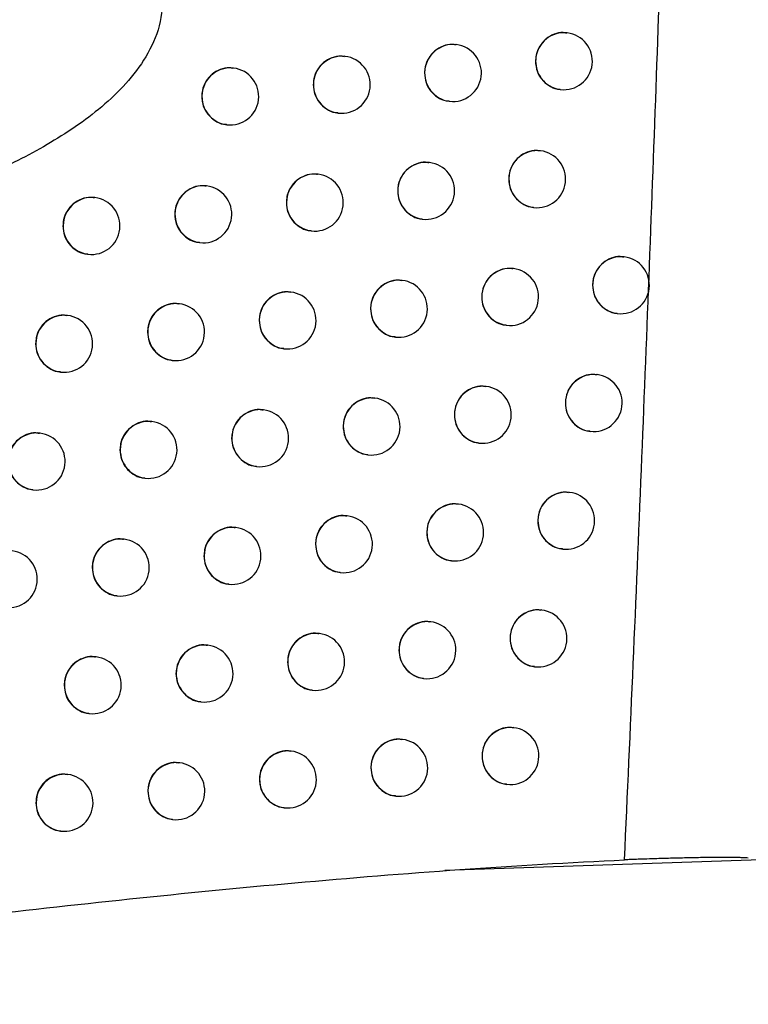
# Model space of a CAD drawing. Header units: millimetres. Extents: x 82 to 1337, y -230 to 1154.
# Tile 85 of 217: x 600 to 613, y 325 to 343. Entities that reach past the tile are written whole.
import ezdxf

# ---------------------------------------------------------------- set-up
doc = ezdxf.new("R2010")
doc.units = ezdxf.units.MM

msp = doc.modelspace()

# ---------------------------------------------------------------- linework, layer by layer
at = {"color": 7, "linetype": 'Continuous', "lineweight": 25}
for p, q in [((609.343, 342.454), (609.335, 342.455)), ((607.397, 342.248), (607.389, 342.249)), ((605.447, 342.043), (605.439, 342.044)), ((603.493, 341.838), (603.485, 341.839)), ((609.217, 341.462), (609.224, 341.461)), ((607.272, 341.256), (607.278, 341.255)), ((605.322, 341.051), (605.328, 341.05)), ((603.367, 340.846), (603.374, 340.845)), ((608.873, 340.388), (608.865, 340.389)), ((606.926, 340.182), (606.918, 340.183)), ((604.975, 339.977), (604.967, 339.978)), ((603.02, 339.772), (603.012, 339.773)), ((601.06, 339.567), (601.053, 339.568)), ((608.748, 339.396), (608.754, 339.395)), ((606.801, 339.19), (606.807, 339.189)), ((604.85, 338.985), (604.856, 338.984)), ((602.894, 338.78), (602.901, 338.779)), ((600.934, 338.575), (600.941, 338.574)), ((610.342, 338.529), (610.334, 338.53)), ((608.399, 338.323), (608.391, 338.324)), ((606.451, 338.117), (606.443, 338.118)), ((604.499, 337.912), (604.491, 337.912)), ((602.542, 337.707), (602.535, 337.708)), ((600.582, 337.503), (600.574, 337.503)), ((610.217, 337.537), (610.223, 337.536)), ((608.273, 337.33), (608.28, 337.33)), ((606.325, 337.125), (606.332, 337.124)), ((604.373, 336.919), (604.38, 336.919)), ((602.417, 336.715), (602.423, 336.714)), ((600.456, 336.51), (600.463, 336.51)), ((609.865, 336.464), (609.856, 336.465)), ((607.92, 336.258), (607.912, 336.259)), ((605.971, 336.053), (605.963, 336.054)), ((604.018, 335.847), (604.01, 335.848)), ((602.06, 335.643), (602.053, 335.644)), ((609.739, 335.472), (609.746, 335.471)), ((600.099, 335.439), (600.091, 335.44)), ((607.794, 335.266), (607.801, 335.265)), ((605.845, 335.061), (605.852, 335.06)), ((603.892, 334.855), (603.899, 334.855)), ((601.934, 334.651), (601.941, 334.65)), ((599.973, 334.447), (599.98, 334.446)), ((609.383, 334.401), (609.374, 334.402)), ((607.437, 334.195), (607.428, 334.196)), ((605.486, 333.989), (605.478, 333.99)), ((603.532, 333.784), (603.524, 333.785)), ((601.574, 333.58), (601.566, 333.581)), ((609.257, 333.409), (609.264, 333.408)), ((607.311, 333.203), (607.318, 333.202)), ((605.361, 332.997), (605.367, 332.997)), ((603.406, 332.792), (603.413, 332.792)), ((601.448, 332.588), (601.455, 332.587)), ((608.896, 332.339), (608.888, 332.34)), ((606.949, 332.133), (606.941, 332.134)), ((604.998, 331.927), (604.99, 331.928)), ((603.042, 331.723), (603.034, 331.723)), ((601.083, 331.518), (601.075, 331.519)), ((608.77, 331.346), (608.777, 331.346)), ((606.823, 331.141), (606.83, 331.14)), ((604.872, 330.935), (604.879, 330.935)), ((602.916, 330.73), (602.923, 330.73)), ((600.957, 330.526), (600.964, 330.525)), ((608.405, 330.277), (608.396, 330.278)), ((606.456, 330.072), (606.448, 330.073)), ((604.504, 329.866), (604.496, 329.867)), ((602.548, 329.662), (602.54, 329.663)), ((600.587, 329.457), (600.58, 329.458)), ((608.279, 329.285), (608.286, 329.284)), ((606.331, 329.08), (606.337, 329.079)), ((604.378, 328.874), (604.385, 328.873)), ((602.422, 328.67), (602.429, 328.669)), ((600.461, 328.465), (600.468, 328.464)), ((616.263, 328.085), (607.194, 327.773))]:
    msp.add_line(p, q, dxfattribs=at)
at = {"color": 8, "linetype": 'Continuous', "lineweight": 25}
for centre in [(609.287, 341.957), (607.342, 341.751), (605.392, 341.546), (603.437, 341.341), (608.817, 339.891), (606.871, 339.685), (604.92, 339.48), (602.964, 339.275), (601.005, 339.07), (610.287, 338.032), (608.343, 337.826), (606.395, 337.62), (604.443, 337.415), (602.487, 337.21), (600.526, 337.006), (609.809, 335.967), (607.864, 335.761), (605.915, 335.556), (603.962, 335.351), (602.005, 335.146), (600.043, 334.942), (609.327, 333.904), (607.381, 333.698), (605.431, 333.493), (603.477, 333.288), (601.518, 333.083), (608.84, 331.842), (606.893, 331.636), (604.942, 331.43), (602.987, 331.226), (601.027, 331.021), (608.349, 329.78), (606.401, 329.575), (604.448, 329.369), (602.492, 329.165), (600.532, 328.96)]:
    msp.add_arc(centre, 0.5, 83.6046, 262.7266, dxfattribs=at)
at = {"color": 7, "linetype": 'Continuous', "lineweight": 25}
for centre in [(609.283, 341.958), (607.338, 341.752), (605.388, 341.546), (603.434, 341.341), (608.814, 339.891), (606.867, 339.686), (604.916, 339.48), (602.961, 339.275), (601.001, 339.071), (610.283, 338.032), (608.339, 337.826), (606.391, 337.62), (604.439, 337.415), (602.483, 337.21), (600.522, 337.006), (609.805, 335.968), (607.861, 335.762), (605.911, 335.556), (603.958, 335.351), (602.001, 335.146), (600.039, 334.942), (609.323, 333.905), (607.377, 333.699), (605.427, 333.493), (603.473, 333.288), (601.514, 333.084), (599.552, 332.88), (608.836, 331.842), (606.889, 331.636), (604.938, 331.431), (602.983, 331.226), (601.023, 331.022), (608.345, 329.781), (606.397, 329.575), (604.445, 329.37), (602.488, 329.165), (600.528, 328.961)]:
    msp.add_arc(centre, 0.5, 263.1656, 83.1656, dxfattribs=at)
for points, knots in [([(610.347, 327.96), (610.399, 329.107), (610.501, 331.386), (610.643, 334.787), (610.777, 338.15), (610.901, 341.475), (611.018, 344.761), (611.089, 346.94), (611.125, 348.023)], [0, 0, 0, 0, 0.171433, 0.34096, 0.508579, 0.674292, 0.838099, 1, 1, 1, 1]), ([(592.327, 347.801), (593.086, 347.69), (593.841, 347.562), (595.339, 347.26), (596.082, 347.086), (597.553, 346.67), (598.281, 346.43), (599.352, 345.98), (599.703, 345.815), (600.379, 345.447), (600.706, 345.244), (601.167, 344.89), (601.316, 344.763), (601.595, 344.489), (601.723, 344.343), (601.951, 344.025), (602.05, 343.851), (602.192, 343.486), (602.237, 343.289), (602.253, 342.897), (602.226, 342.697), (602.11, 342.32), (602.021, 342.14), (601.706, 341.644), (601.425, 341.361), (600.824, 340.868), (600.497, 340.654), (599.82, 340.266), (599.473, 340.096), (598.416, 339.628), (597.691, 339.374), (596.952, 339.152)], [0, 0, 0, 0, 0.125, 0.125, 0.25, 0.25, 0.375, 0.375, 0.4375, 0.4375, 0.5, 0.5, 0.53125, 0.53125, 0.5625, 0.5625, 0.59375, 0.59375, 0.625, 0.625, 0.65625, 0.65625, 0.6875, 0.6875, 0.75, 0.75, 0.8125, 0.8125, 0.875, 0.875, 1, 1, 1, 1]), ([(609.333, 342.449), (609.314, 342.453), (609.24, 342.468), (609.108, 342.436), (608.962, 342.354), (608.852, 342.223), (608.796, 342.084), (608.79, 341.993), (608.788, 341.958)], [0, 0, 0, 0, 0.074167, 0.274892, 0.475614, 0.675894, 0.875507, 1, 1, 1, 1]), ([(607.388, 342.243), (607.368, 342.247), (607.294, 342.262), (607.162, 342.229), (607.016, 342.148), (606.906, 342.018), (606.849, 341.878), (606.843, 341.787), (606.841, 341.752)], [0, 0, 0, 0, 0.074784, 0.275193, 0.475591, 0.675686, 0.875331, 1, 1, 1, 1]), ([(605.438, 342.037), (605.418, 342.041), (605.344, 342.057), (605.211, 342.024), (605.065, 341.942), (604.955, 341.812), (604.898, 341.673), (604.892, 341.582), (604.89, 341.547)], [0, 0, 0, 0, 0.075274, 0.275425, 0.475565, 0.675513, 0.875188, 1, 1, 1, 1]), ([(608.788, 341.958), (608.793, 341.902), (608.803, 341.79), (608.887, 341.64), (609.01, 341.53), (609.128, 341.47), (609.2, 341.469), (609.218, 341.468)], [0, 0, 0, 0, 0.231276, 0.462542, 0.694114, 0.926408, 1, 1, 1, 1]), ([(603.484, 341.832), (603.464, 341.836), (603.389, 341.852), (603.256, 341.819), (603.11, 341.737), (603, 341.607), (602.943, 341.468), (602.937, 341.377), (602.935, 341.342)], [0, 0, 0, 0, 0.075645, 0.275598, 0.475541, 0.675382, 0.875081, 1, 1, 1, 1]), ([(606.841, 341.752), (606.846, 341.696), (606.857, 341.584), (606.941, 341.434), (607.064, 341.323), (607.183, 341.264), (607.255, 341.263), (607.272, 341.262)], [0, 0, 0, 0, 0.231597, 0.463188, 0.694981, 0.927258, 1, 1, 1, 1]), ([(604.89, 341.547), (604.895, 341.491), (604.906, 341.378), (604.99, 341.228), (605.114, 341.118), (605.233, 341.058), (605.305, 341.057), (605.322, 341.057)], [0, 0, 0, 0, 0.231854, 0.463704, 0.695673, 0.927934, 1, 1, 1, 1]), ([(602.935, 341.342), (602.94, 341.286), (602.951, 341.173), (603.035, 341.023), (603.159, 340.913), (603.278, 340.853), (603.351, 340.852), (603.368, 340.852)], [0, 0, 0, 0, 0.232047, 0.464093, 0.696194, 0.928442, 1, 1, 1, 1]), ([(608.864, 340.382), (608.844, 340.386), (608.77, 340.402), (608.638, 340.369), (608.492, 340.287), (608.382, 340.157), (608.326, 340.018), (608.32, 339.927), (608.318, 339.892)], [0, 0, 0, 0, 0.074353, 0.274984, 0.47561, 0.675835, 0.875457, 1, 1, 1, 1]), ([(606.917, 340.176), (606.897, 340.181), (606.823, 340.196), (606.691, 340.163), (606.545, 340.081), (606.435, 339.951), (606.378, 339.812), (606.372, 339.721), (606.37, 339.686)], [0, 0, 0, 0, 0.074926, 0.275262, 0.475587, 0.675639, 0.875292, 1, 1, 1, 1]), ([(604.966, 339.971), (604.946, 339.975), (604.871, 339.99), (604.739, 339.958), (604.593, 339.876), (604.483, 339.746), (604.426, 339.607), (604.42, 339.516), (604.418, 339.481)], [0, 0, 0, 0, 0.0753786, 0.2754755, 0.4755603, 0.6754788, 0.8751594, 1, 1, 1, 1]), ([(608.318, 339.892), (608.323, 339.836), (608.333, 339.724), (608.417, 339.574), (608.54, 339.463), (608.659, 339.404), (608.731, 339.402), (608.748, 339.402)], [0, 0, 0, 0, 0.231371, 0.462733, 0.694371, 0.926662, 1, 1, 1, 1]), ([(603.011, 339.766), (602.991, 339.77), (602.916, 339.786), (602.783, 339.753), (602.637, 339.671), (602.526, 339.541), (602.469, 339.402), (602.463, 339.311), (602.461, 339.276)], [0, 0, 0, 0, 0.075717, 0.275632, 0.475538, 0.675359, 0.875062, 1, 1, 1, 1]), ([(606.37, 339.686), (606.375, 339.63), (606.386, 339.518), (606.469, 339.367), (606.593, 339.257), (606.712, 339.198), (606.784, 339.196), (606.801, 339.196)], [0, 0, 0, 0, 0.231671, 0.463335, 0.695179, 0.927453, 1, 1, 1, 1]), ([(601.052, 339.562), (601.031, 339.566), (600.956, 339.581), (600.823, 339.548), (600.676, 339.467), (600.566, 339.337), (600.509, 339.198), (600.503, 339.107), (600.501, 339.072)], [0, 0, 0, 0, 0.075948, 0.275741, 0.475528, 0.675286, 0.875003, 1, 1, 1, 1]), ([(604.418, 339.481), (604.423, 339.424), (604.434, 339.312), (604.518, 339.162), (604.642, 339.052), (604.761, 338.992), (604.833, 338.991), (604.85, 338.991)], [0, 0, 0, 0, 0.2319076, 0.4638118, 0.6958176, 0.928076, 1, 1, 1, 1]), ([(602.461, 339.276), (602.467, 339.22), (602.477, 339.107), (602.561, 338.957), (602.686, 338.847), (602.805, 338.787), (602.877, 338.786), (602.894, 338.786)], [0, 0, 0, 0, 0.2320831, 0.4641648, 0.6962911, 0.9285388, 1, 1, 1, 1]), ([(600.501, 339.072), (600.506, 339.015), (600.517, 338.903), (600.601, 338.753), (600.726, 338.642), (600.845, 338.583), (600.918, 338.582), (600.935, 338.581)], [0, 0, 0, 0, 0.232198, 0.464397, 0.696604, 0.928849, 1, 1, 1, 1]), ([(610.333, 338.523), (610.313, 338.527), (610.239, 338.543), (610.108, 338.51), (609.962, 338.428), (609.852, 338.298), (609.796, 338.159), (609.79, 338.067), (609.788, 338.032)], [0, 0, 0, 0, 0.073869, 0.274743, 0.475622, 0.675994, 0.875593, 1, 1, 1, 1]), ([(608.39, 338.317), (608.369, 338.321), (608.295, 338.336), (608.164, 338.304), (608.018, 338.222), (607.908, 338.092), (607.851, 337.952), (607.845, 337.861), (607.843, 337.826)], [0, 0, 0, 0, 0.074526, 0.27507, 0.475606, 0.675779, 0.875409, 1, 1, 1, 1]), ([(606.442, 338.111), (606.422, 338.115), (606.347, 338.131), (606.215, 338.098), (606.069, 338.016), (605.959, 337.886), (605.902, 337.747), (605.896, 337.656), (605.894, 337.621)], [0, 0, 0, 0, 0.0750584, 0.2753261, 0.4755816, 0.6755952, 0.8752554, 1, 1, 1, 1]), ([(604.49, 337.906), (604.469, 337.91), (604.395, 337.925), (604.262, 337.893), (604.116, 337.811), (604.006, 337.681), (603.949, 337.542), (603.943, 337.451), (603.941, 337.416)], [0, 0, 0, 0, 0.075475, 0.275521, 0.475556, 0.675447, 0.875134, 1, 1, 1, 1]), ([(609.788, 338.032), (609.793, 337.976), (609.803, 337.865), (609.887, 337.715), (610.01, 337.604), (610.128, 337.545), (610.2, 337.543), (610.217, 337.543)], [0, 0, 0, 0, 0.2311194, 0.4622269, 0.693691, 0.925994, 1, 1, 1, 1]), ([(602.534, 337.701), (602.513, 337.705), (602.438, 337.721), (602.305, 337.688), (602.159, 337.606), (602.049, 337.476), (601.991, 337.337), (601.986, 337.246), (601.983, 337.211)], [0, 0, 0, 0, 0.075781, 0.275663, 0.475536, 0.67534, 0.875046, 1, 1, 1, 1]), ([(607.843, 337.826), (607.848, 337.77), (607.859, 337.658), (607.942, 337.508), (608.066, 337.398), (608.184, 337.338), (608.256, 337.337), (608.274, 337.337)], [0, 0, 0, 0, 0.23146, 0.462911, 0.694611, 0.926898, 1, 1, 1, 1]), ([(605.894, 337.621), (605.899, 337.565), (605.91, 337.452), (605.994, 337.302), (606.118, 337.192), (606.236, 337.132), (606.308, 337.131), (606.326, 337.131)], [0, 0, 0, 0, 0.231738, 0.463471, 0.695362, 0.927633, 1, 1, 1, 1]), ([(600.573, 337.497), (600.552, 337.501), (600.477, 337.516), (600.344, 337.484), (600.198, 337.402), (600.087, 337.272), (600.03, 337.133), (600.024, 337.042), (600.022, 337.007)], [0, 0, 0, 0, 0.075986, 0.27576, 0.47553, 0.675277, 0.874996, 1, 1, 1, 1]), ([(603.941, 337.416), (603.946, 337.359), (603.957, 337.247), (604.041, 337.097), (604.165, 336.986), (604.284, 336.927), (604.356, 336.926), (604.373, 336.926)], [0, 0, 0, 0, 0.231956, 0.46391, 0.69595, 0.928206, 1, 1, 1, 1]), ([(601.983, 337.211), (601.989, 337.155), (601.999, 337.043), (602.084, 336.892), (602.209, 336.782), (602.328, 336.722), (602.4, 336.721), (602.417, 336.721)], [0, 0, 0, 0, 0.232115, 0.464229, 0.696378, 0.928625, 1, 1, 1, 1]), ([(600.022, 337.007), (600.027, 336.951), (600.038, 336.838), (600.122, 336.688), (600.248, 336.577), (600.367, 336.518), (600.439, 336.517), (600.456, 336.517)], [0, 0, 0, 0, 0.232216, 0.464431, 0.696652, 0.928897, 1, 1, 1, 1]), ([(609.855, 336.459), (609.835, 336.463), (609.762, 336.478), (609.63, 336.446), (609.484, 336.364), (609.374, 336.234), (609.318, 336.094), (609.312, 336.003), (609.31, 335.968)], [0, 0, 0, 0, 0.074074, 0.274846, 0.475619, 0.67593, 0.875538, 1, 1, 1, 1]), ([(607.911, 336.253), (607.891, 336.257), (607.816, 336.272), (607.685, 336.239), (607.539, 336.158), (607.429, 336.028), (607.372, 335.888), (607.366, 335.797), (607.364, 335.762)], [0, 0, 0, 0, 0.074686, 0.275148, 0.475601, 0.675727, 0.875365, 1, 1, 1, 1]), ([(605.962, 336.047), (605.942, 336.051), (605.867, 336.066), (605.735, 336.034), (605.589, 335.952), (605.479, 335.822), (605.422, 335.683), (605.416, 335.592), (605.414, 335.557)], [0, 0, 0, 0, 0.07518, 0.275385, 0.475577, 0.675555, 0.875222, 1, 1, 1, 1]), ([(604.009, 335.842), (603.988, 335.846), (603.914, 335.861), (603.781, 335.829), (603.635, 335.747), (603.525, 335.617), (603.468, 335.478), (603.462, 335.387), (603.459, 335.352)], [0, 0, 0, 0, 0.075562, 0.275563, 0.475552, 0.675419, 0.87511, 1, 1, 1, 1]), ([(609.31, 335.968), (609.315, 335.912), (609.325, 335.8), (609.409, 335.65), (609.532, 335.54), (609.65, 335.48), (609.722, 335.479), (609.74, 335.478)], [0, 0, 0, 0, 0.2312238, 0.4624368, 0.6939739, 0.9262734, 1, 1, 1, 1]), ([(602.052, 335.637), (602.031, 335.641), (601.956, 335.657), (601.823, 335.624), (601.677, 335.542), (601.566, 335.412), (601.509, 335.273), (601.503, 335.182), (601.501, 335.147)], [0, 0, 0, 0, 0.075839, 0.275691, 0.475535, 0.675322, 0.875032, 1, 1, 1, 1]), ([(607.364, 335.762), (607.369, 335.706), (607.38, 335.594), (607.463, 335.444), (607.587, 335.333), (607.705, 335.274), (607.778, 335.273), (607.795, 335.272)], [0, 0, 0, 0, 0.2315421, 0.4630768, 0.6948337, 0.9271171, 1, 1, 1, 1]), ([(605.414, 335.557), (605.419, 335.5), (605.43, 335.388), (605.514, 335.238), (605.638, 335.128), (605.756, 335.068), (605.829, 335.067), (605.846, 335.067)], [0, 0, 0, 0, 0.231801, 0.463597, 0.695531, 0.927798, 1, 1, 1, 1]), ([(600.09, 335.433), (600.069, 335.437), (599.994, 335.453), (599.861, 335.42), (599.714, 335.338), (599.604, 335.208), (599.547, 335.069), (599.541, 334.978), (599.538, 334.943)], [0, 0, 0, 0, 0.076019, 0.275777, 0.475531, 0.675271, 0.874991, 1, 1, 1, 1]), ([(603.459, 335.352), (603.465, 335.295), (603.475, 335.183), (603.56, 335.033), (603.684, 334.922), (603.803, 334.863), (603.875, 334.862), (603.892, 334.861)], [0, 0, 0, 0, 0.232001, 0.463999, 0.69607, 0.928324, 1, 1, 1, 1]), ([(601.501, 335.147), (601.506, 335.091), (601.517, 334.979), (601.601, 334.828), (601.726, 334.718), (601.846, 334.658), (601.918, 334.657), (601.935, 334.657)], [0, 0, 0, 0, 0.232143, 0.464286, 0.696455, 0.928702, 1, 1, 1, 1]), ([(599.538, 334.943), (599.544, 334.887), (599.554, 334.775), (599.639, 334.624), (599.764, 334.514), (599.884, 334.454), (599.956, 334.453), (599.973, 334.453)], [0, 0, 0, 0, 0.23223, 0.464459, 0.696691, 0.928938, 1, 1, 1, 1]), ([(609.373, 334.395), (609.353, 334.4), (609.279, 334.415), (609.148, 334.382), (609.002, 334.3), (608.892, 334.17), (608.835, 334.031), (608.829, 333.94), (608.827, 333.905)], [0, 0, 0, 0, 0.074265, 0.274942, 0.475616, 0.67587, 0.875487, 1, 1, 1, 1]), ([(607.427, 334.189), (607.407, 334.194), (607.333, 334.209), (607.201, 334.176), (607.055, 334.094), (606.945, 333.964), (606.888, 333.825), (606.882, 333.734), (606.88, 333.699)], [0, 0, 0, 0, 0.074835, 0.275221, 0.475597, 0.675678, 0.875325, 1, 1, 1, 1]), ([(605.477, 333.984), (605.457, 333.988), (605.383, 334.003), (605.25, 333.971), (605.104, 333.889), (604.994, 333.759), (604.937, 333.62), (604.931, 333.528), (604.929, 333.493)], [0, 0, 0, 0, 0.0752917, 0.275438, 0.4755721, 0.6755177, 0.8751912, 1, 1, 1, 1]), ([(603.523, 333.779), (603.503, 333.783), (603.428, 333.798), (603.296, 333.766), (603.149, 333.684), (603.039, 333.554), (602.982, 333.415), (602.976, 333.324), (602.974, 333.289)], [0, 0, 0, 0, 0.075641, 0.2756, 0.475549, 0.675393, 0.875089, 1, 1, 1, 1]), ([(608.827, 333.905), (608.832, 333.849), (608.843, 333.737), (608.926, 333.587), (609.05, 333.476), (609.168, 333.417), (609.24, 333.415), (609.258, 333.415)], [0, 0, 0, 0, 0.231321, 0.462633, 0.694238, 0.926534, 1, 1, 1, 1]), ([(601.565, 333.574), (601.544, 333.579), (601.469, 333.594), (601.337, 333.561), (601.19, 333.479), (601.079, 333.35), (601.022, 333.21), (601.017, 333.119), (601.014, 333.084)], [0, 0, 0, 0, 0.0758904, 0.2757154, 0.4755341, 0.6753076, 0.8750206, 1, 1, 1, 1]), ([(606.88, 333.699), (606.885, 333.643), (606.896, 333.531), (606.98, 333.38), (607.104, 333.27), (607.222, 333.211), (607.294, 333.209), (607.311, 333.209)], [0, 0, 0, 0, 0.231619, 0.463231, 0.69504, 0.92732, 1, 1, 1, 1]), ([(604.929, 333.493), (604.934, 333.437), (604.945, 333.325), (605.029, 333.175), (605.153, 333.064), (605.272, 333.005), (605.344, 333.004), (605.361, 333.003)], [0, 0, 0, 0, 0.231858, 0.463712, 0.695686, 0.92795, 1, 1, 1, 1]), ([(602.974, 333.289), (602.979, 333.232), (602.99, 333.12), (603.074, 332.97), (603.199, 332.859), (603.317, 332.8), (603.39, 332.799), (603.407, 332.798)], [0, 0, 0, 0, 0.232041, 0.46408, 0.696178, 0.928431, 1, 1, 1, 1]), ([(601.014, 333.084), (601.02, 333.028), (601.03, 332.916), (601.115, 332.765), (601.24, 332.655), (601.359, 332.596), (601.431, 332.594), (601.448, 332.594)], [0, 0, 0, 0, 0.232168, 0.464336, 0.696523, 0.928769, 1, 1, 1, 1]), ([(608.887, 332.333), (608.867, 332.337), (608.793, 332.353), (608.661, 332.32), (608.515, 332.238), (608.405, 332.108), (608.348, 331.968), (608.342, 331.877), (608.34, 331.842)], [0, 0, 0, 0, 0.0744423, 0.27503, 0.4756125, 0.6758129, 0.8754386, 1, 1, 1, 1]), ([(606.94, 332.127), (606.919, 332.131), (606.845, 332.147), (606.713, 332.114), (606.567, 332.032), (606.457, 331.902), (606.4, 331.763), (606.394, 331.672), (606.392, 331.637)], [0, 0, 0, 0, 0.0749728, 0.275288, 0.4755918, 0.6756327, 0.8752866, 1, 1, 1, 1]), ([(604.988, 331.922), (604.968, 331.926), (604.894, 331.941), (604.761, 331.909), (604.615, 331.827), (604.505, 331.697), (604.448, 331.558), (604.442, 331.466), (604.44, 331.431)], [0, 0, 0, 0, 0.075394, 0.275487, 0.475568, 0.675484, 0.875163, 1, 1, 1, 1]), ([(603.033, 331.717), (603.013, 331.721), (602.938, 331.736), (602.805, 331.704), (602.659, 331.622), (602.549, 331.492), (602.492, 331.353), (602.486, 331.262), (602.483, 331.227)], [0, 0, 0, 0, 0.0757129, 0.2756342, 0.4755461, 0.6753696, 0.8750704, 1, 1, 1, 1]), ([(608.34, 331.842), (608.346, 331.786), (608.356, 331.674), (608.44, 331.524), (608.563, 331.414), (608.681, 331.354), (608.754, 331.353), (608.771, 331.353)], [0, 0, 0, 0, 0.231412, 0.462816, 0.694485, 0.926777, 1, 1, 1, 1]), ([(601.074, 331.512), (601.053, 331.517), (600.978, 331.532), (600.846, 331.499), (600.699, 331.418), (600.588, 331.288), (600.531, 331.149), (600.525, 331.057), (600.523, 331.022)], [0, 0, 0, 0, 0.0759355, 0.2757373, 0.4755338, 0.6752953, 0.8750108, 1, 1, 1, 1]), ([(606.392, 331.637), (606.397, 331.581), (606.408, 331.468), (606.492, 331.318), (606.616, 331.208), (606.734, 331.148), (606.806, 331.147), (606.823, 331.147)], [0, 0, 0, 0, 0.2316894, 0.463373, 0.695232, 0.9275085, 1, 1, 1, 1]), ([(604.44, 331.431), (604.445, 331.375), (604.456, 331.263), (604.54, 331.113), (604.664, 331.002), (604.783, 330.943), (604.855, 330.942), (604.872, 330.941)], [0, 0, 0, 0, 0.231911, 0.463818, 0.695828, 0.92809, 1, 1, 1, 1]), ([(602.483, 331.227), (602.489, 331.171), (602.499, 331.058), (602.584, 330.908), (602.708, 330.797), (602.827, 330.738), (602.9, 330.737), (602.917, 330.737)], [0, 0, 0, 0, 0.232077, 0.464152, 0.696276, 0.928527, 1, 1, 1, 1]), ([(600.523, 331.022), (600.528, 330.966), (600.539, 330.854), (600.624, 330.703), (600.749, 330.593), (600.868, 330.534), (600.94, 330.532), (600.957, 330.532)], [0, 0, 0, 0, 0.23219, 0.464379, 0.696581, 0.928828, 1, 1, 1, 1]), ([(608.395, 330.272), (608.375, 330.276), (608.301, 330.291), (608.169, 330.259), (608.023, 330.177), (607.913, 330.047), (607.857, 329.907), (607.851, 329.816), (607.849, 329.781)], [0, 0, 0, 0, 0.074608, 0.275112, 0.475609, 0.67576, 0.875393, 1, 1, 1, 1]), ([(606.447, 330.066), (606.427, 330.07), (606.353, 330.085), (606.221, 330.053), (606.074, 329.971), (605.964, 329.841), (605.907, 329.702), (605.902, 329.611), (605.899, 329.576)], [0, 0, 0, 0, 0.0751, 0.275349, 0.475587, 0.675591, 0.875251, 1, 1, 1, 1]), ([(604.495, 329.861), (604.475, 329.865), (604.4, 329.88), (604.268, 329.848), (604.121, 329.766), (604.011, 329.636), (603.954, 329.497), (603.948, 329.405), (603.946, 329.37)], [0, 0, 0, 0, 0.075488, 0.275531, 0.475563, 0.675452, 0.875137, 1, 1, 1, 1]), ([(607.849, 329.781), (607.854, 329.725), (607.865, 329.613), (607.948, 329.463), (608.072, 329.352), (608.19, 329.293), (608.262, 329.292), (608.28, 329.291)], [0, 0, 0, 0, 0.231497, 0.462986, 0.694714, 0.927003, 1, 1, 1, 1]), ([(602.539, 329.656), (602.518, 329.66), (602.443, 329.675), (602.311, 329.643), (602.164, 329.561), (602.054, 329.431), (601.997, 329.292), (601.991, 329.201), (601.989, 329.166)], [0, 0, 0, 0, 0.075777, 0.275665, 0.475544, 0.675349, 0.875054, 1, 1, 1, 1]), ([(600.579, 329.452), (600.558, 329.456), (600.483, 329.471), (600.35, 329.438), (600.203, 329.357), (600.093, 329.227), (600.035, 329.088), (600.03, 328.997), (600.027, 328.962)], [0, 0, 0, 0, 0.075975, 0.275757, 0.475534, 0.675285, 0.875003, 1, 1, 1, 1]), ([(605.899, 329.576), (605.905, 329.519), (605.915, 329.407), (605.999, 329.257), (606.123, 329.147), (606.242, 329.087), (606.314, 329.086), (606.331, 329.086)], [0, 0, 0, 0, 0.231755, 0.463505, 0.695409, 0.927682, 1, 1, 1, 1]), ([(603.946, 329.37), (603.951, 329.314), (603.962, 329.202), (604.046, 329.052), (604.171, 328.941), (604.289, 328.882), (604.362, 328.881), (604.379, 328.88)], [0, 0, 0, 0, 0.2319586, 0.4639143, 0.6959576, 0.9282172, 1, 1, 1, 1]), ([(601.989, 329.166), (601.994, 329.11), (602.005, 328.997), (602.089, 328.847), (602.214, 328.737), (602.333, 328.677), (602.405, 328.676), (602.422, 328.676)], [0, 0, 0, 0, 0.232109, 0.464217, 0.696364, 0.928614, 1, 1, 1, 1]), ([(600.027, 328.962), (600.033, 328.905), (600.043, 328.793), (600.128, 328.643), (600.253, 328.532), (600.372, 328.473), (600.445, 328.472), (600.462, 328.471)], [0, 0, 0, 0, 0.232208, 0.464416, 0.696632, 0.928879, 1, 1, 1, 1]), ([(587.079, 325.429), (589.033, 325.694), (590.983, 325.961), (594.876, 326.477), (596.821, 326.725), (600.701, 327.179), (602.636, 327.385), (606.499, 327.731), (608.428, 327.87), (610.347, 327.96)], [0, 0, 0, 0, 0.25, 0.25, 0.5, 0.5, 0.75, 0.75, 1, 1, 1, 1]), ([(612.517, 327.993), (612.498, 327.994), (612.458, 327.996), (612.389, 327.999), (612.31, 328.001), (612.22, 328.002), (612.121, 328.003), (611.964, 328.003), (611.747, 328.001), (611.47, 327.996), (611.19, 327.989), (610.946, 327.982), (610.747, 327.976), (610.595, 327.97), (610.463, 327.966), (610.384, 327.962), (610.347, 327.96)], [0, 0, 0, 0, 0.031787, 0.067339, 0.106836, 0.150412, 0.198164, 0.250166, 0.371664, 0.500017, 0.628224, 0.749622, 0.826017, 0.89298, 0.950816, 1, 1, 1, 1])]:
    msp.add_open_spline(points, degree=3, knots=knots, dxfattribs=at)

doc.saveas('drawing.dxf')
